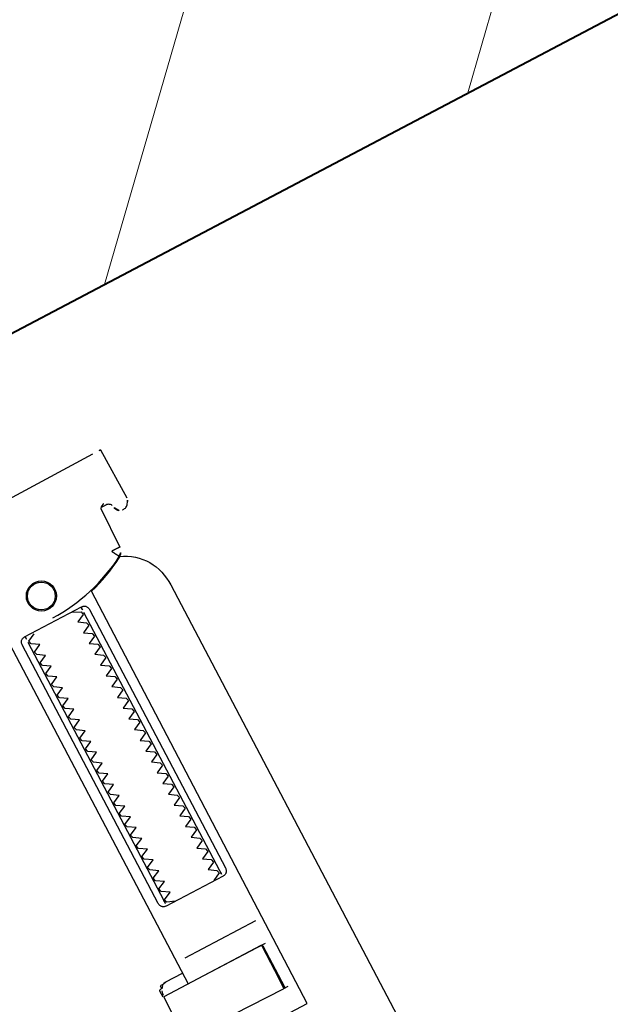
# Model space of a CAD drawing. Header units: metres. Extents: x 7408630 to 7411134, y 5569633 to 5570339.
# Tile 65 of 256: x 7410494.0773 to 7410494.1744, y 5569902.4316 to 5569902.5935. Entities that reach past the tile are written whole.
import ezdxf
from ezdxf.enums import TextEntityAlignment as Align

# ---------------------------------------------------------------- set-up
doc = ezdxf.new("R2010")
doc.units = ezdxf.units.M
doc.header["$MEASUREMENT"] = 0
doc.layers.add('0-wypos-sanitarne', color=1, linetype='Continuous')
for name, color, linetype, lineweight in [('Hatch_zamurowania', 4, 'Continuous', 5), ('OPIS POM NOWE', 140, 'Continuous', 5), ('Opis_pom', 9, 'Continuous', 18), ('Sciany', 2, 'Continuous', 40)]:
    doc.layers.add(name, color=color, linetype=linetype, lineweight=lineweight)
doc.styles.add('ARIAL', font='tahoma.ttf')

# ---------------------------------------------------------------- blocks, each defined once
blk = doc.blocks.new('99400_TOP')
for points in [[(0.1986390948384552, 0.1646989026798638), (0.1117342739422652, 0.1638652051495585)], [(0.2001297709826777, 0.1647002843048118), (0.2002560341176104, 0.1557064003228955)], [(0.1720018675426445, 0.1447827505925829), (0.1720018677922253, 0.08031715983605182)], [(0.1975719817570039, 0.155726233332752), (0.1974890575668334, 0.1558612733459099), (0.1973859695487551, 0.1559816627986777), (0.1972651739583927, 0.1560843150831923), (0.197129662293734, 0.1561666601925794), (0.1969828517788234, 0.1562261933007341), (0.1968283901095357, 0.1562621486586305), (0.1966708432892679, 0.1562732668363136), (0.1957709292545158, 0.1562646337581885)], [(0.1748331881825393, 0.1423173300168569), (0.1748331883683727, 0.0943173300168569)], [(0.185232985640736, 0.09431733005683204), (0.1852329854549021, 0.1423173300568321)], [(0.186616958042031, 0.08431733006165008), (0.1734478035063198, 0.08431733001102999)], [(0.1673222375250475, 0.08028255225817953), (0.1673222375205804, 0.08143641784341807), (0.1673634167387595, 0.08156351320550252), (0.1674606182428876, 0.08164395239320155), (0.1676694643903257, 0.08169224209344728)], [(0.167512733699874, 0.08053294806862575), (0.1675446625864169, 0.080787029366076), (0.1676647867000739, 0.08132288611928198)], [(0.1681095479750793, 0.08202697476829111), (0.1677601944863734, 0.08161945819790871), (0.1677601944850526, 0.08196068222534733), (0.1677884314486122, 0.08206519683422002), (0.1678611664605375, 0.08213901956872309), (0.1679733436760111, 0.08217672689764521), (0.1680993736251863, 0.0821878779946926), (0.16822339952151, 0.08219178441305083), (0.1684153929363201, 0.0822120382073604), (0.1688682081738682, 0.08231715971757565), (0.1720018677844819, 0.08231715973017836)], [(0.1684782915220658, 0.0822367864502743), (0.1685635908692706, 0.08230160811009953), (0.168760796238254, 0.08231716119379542)], [(0.1737090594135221, 0.08031733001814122), (0.1848089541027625, 0.08031733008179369), (0.1863728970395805, 0.08031733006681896)], [(0.1855830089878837, 0.07231733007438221), (0.1863728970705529, 0.07231733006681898)]]:
    blk.add_lwpolyline(points)
for points in [[(0.196474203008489, 0.156581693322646), (0.1962610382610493, 0.1565562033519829), (0.1960458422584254, 0.1564806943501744), (0.1958501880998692, 0.1563513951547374), (0.1956574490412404, 0.1561404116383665, 0.1322312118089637), (0.1955147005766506, 0.1556406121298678), (0.1954635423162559, 0.1490875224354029)], [(0.1988485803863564, 0.1542954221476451), (0.1989777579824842, 0.1542984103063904), (0.1991257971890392, 0.1543104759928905), (0.1992680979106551, 0.1543424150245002), (0.1994052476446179, 0.1543952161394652), (0.1995335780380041, 0.1544676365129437), (0.1996495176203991, 0.1545579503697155), (0.1997513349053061, 0.1546646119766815), (0.2000730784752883, 0.1551156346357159, 0.1584813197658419), (0.2002560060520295, 0.1557062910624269)], [(0.197680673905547, 0.1552832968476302, 0.4153364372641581), (0.1986940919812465, 0.1542930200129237)], [(0.180312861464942, 0.1439259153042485, 0.1257130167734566), (0.1946644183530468, 0.1477392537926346, 0.1214387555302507), (0.1951890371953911, 0.1482294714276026, -0.2621187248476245), (0.2000015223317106, 0.1396802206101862), (0.2000015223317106, 0.05968022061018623, -0.414213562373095), (0.1900015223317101, 0.04968022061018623), (0.187516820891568, 0.04968022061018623, 0.405518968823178), (0.1880019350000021, 0.05017999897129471), (0.1880019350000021, 0.05087999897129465, 0.414213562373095), (0.1875019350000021, 0.05137999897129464), (0.1725019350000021, 0.05137999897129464, 0.414213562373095), (0.1720019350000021, 0.05087999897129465), (0.1720019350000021, 0.05017999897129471, 0.4055189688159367), (0.1724870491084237, 0.04968022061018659, 0.001664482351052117), (0.1599349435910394, 0.04967999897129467)], [(0.1720018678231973, 0.07231715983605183), (0.1720018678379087, 0.06851732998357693, 0.4142135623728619), (0.1722018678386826, 0.06831732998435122), (0.1846190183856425, 0.0683173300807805), (0.1878018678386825, 0.06831733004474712, 0.4142135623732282), (0.1880018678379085, 0.06851733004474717), (0.1880018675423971, 0.1448466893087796), (0.1888489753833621, 0.145098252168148), (0.1896882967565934, 0.145374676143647), (0.1905190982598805, 0.1456757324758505), (0.1913406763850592, 0.146001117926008), (0.1921523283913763, 0.1463505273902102), (0.1929533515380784, 0.1467236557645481), (0.1937430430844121, 0.1471201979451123), (0.1945592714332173, 0.1475620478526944), (0.1946451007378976, 0.1476168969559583), (0.1947280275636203, 0.1476784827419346), (0.1948076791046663, 0.1477465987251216), (0.1948833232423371, 0.1478211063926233), (0.1949541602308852, 0.1479015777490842), (0.1950189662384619, 0.1479867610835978)], [(0.1764747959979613, 0.09331733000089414, 0.1828355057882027), (0.17636514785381, 0.09340682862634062), (0.1751477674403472, 0.09381415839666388, 0.05005514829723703), (0.175001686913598, 0.09407570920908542), (0.1750016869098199, 0.094358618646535, 0.05005512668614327), (0.1751477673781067, 0.09462016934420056), (0.1763651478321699, 0.09502749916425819, 0.7198969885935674), (0.176365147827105, 0.09540682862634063), (0.1751477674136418, 0.09581415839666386, 0.05005514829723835), (0.1750016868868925, 0.09607570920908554), (0.1750016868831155, 0.09635861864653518, 0.05005512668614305), (0.1751477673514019, 0.09662016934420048), (0.1763651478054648, 0.09702749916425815, 0.7198969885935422), (0.1763651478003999, 0.0974068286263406), (0.1751477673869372, 0.09781415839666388, 0.05005514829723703), (0.1750016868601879, 0.09807570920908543), (0.1750016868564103, 0.098358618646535, 0.05005512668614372), (0.1751477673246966, 0.09862016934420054), (0.1763651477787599, 0.09902749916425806, 0.7198969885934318), (0.1763651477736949, 0.09940682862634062), (0.1751477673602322, 0.09981415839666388, 0.05005514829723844), (0.1750016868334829, 0.1000757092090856), (0.1750016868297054, 0.1003586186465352, 0.05005512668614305), (0.1751477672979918, 0.1006201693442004), (0.1763651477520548, 0.1010274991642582, 0.7198969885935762), (0.1763651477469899, 0.1014068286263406), (0.1751477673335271, 0.1018141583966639, 0.05005514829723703), (0.1750016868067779, 0.1020757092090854), (0.1750016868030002, 0.102358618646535, 0.05005512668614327), (0.175147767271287, 0.1026201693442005), (0.1763651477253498, 0.1030274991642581, 0.7198969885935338), (0.1763651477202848, 0.1034068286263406), (0.1751477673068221, 0.1038141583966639, 0.05005514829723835), (0.1750016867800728, 0.1040757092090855), (0.1750016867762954, 0.1043586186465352, 0.05005512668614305), (0.1751477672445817, 0.1046201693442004), (0.1763651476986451, 0.1050274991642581, 0.7198969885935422), (0.1763651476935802, 0.1054068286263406), (0.175147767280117, 0.1058141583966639, 0.05005514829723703), (0.1750016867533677, 0.1060757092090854), (0.1750016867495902, 0.106358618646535, 0.05005512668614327), (0.1751477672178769, 0.1066201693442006), (0.1763651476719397, 0.1070274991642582, 0.7198969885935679), (0.1763651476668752, 0.1074068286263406), (0.175147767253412, 0.1078141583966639, 0.05005514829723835), (0.1750016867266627, 0.1080757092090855), (0.1750016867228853, 0.1083586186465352, 0.05005512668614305), (0.1751477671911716, 0.1086201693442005), (0.1763651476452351, 0.1090274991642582, 0.7198969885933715), (0.1763651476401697, 0.1094068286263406), (0.1751477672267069, 0.1098141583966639, 0.05005514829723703), (0.1750016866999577, 0.1100757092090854), (0.1750016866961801, 0.110358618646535, 0.05005512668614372), (0.1751477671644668, 0.1106201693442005), (0.1763651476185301, 0.1110274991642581, 0.7198969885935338), (0.1763651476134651, 0.1114068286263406), (0.1751477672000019, 0.1118141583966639, 0.05005514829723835), (0.1750016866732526, 0.1120757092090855), (0.1750016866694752, 0.1123586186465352, 0.05005512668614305), (0.175147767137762, 0.1126201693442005), (0.1763651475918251, 0.1130274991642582, 0.7198969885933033), (0.1763651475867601, 0.1134068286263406), (0.1751477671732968, 0.1138141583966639, 0.05005514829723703), (0.1750016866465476, 0.1140757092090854), (0.17500168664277, 0.114358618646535, 0.05005512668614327), (0.1751477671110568, 0.1146201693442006), (0.17636514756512, 0.1150274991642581, 0.7198969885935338), (0.176365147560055, 0.1154068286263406), (0.1751477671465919, 0.1158141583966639, 0.05005514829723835), (0.1750016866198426, 0.1160757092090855), (0.1750016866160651, 0.1163586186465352, 0.05005512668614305), (0.175147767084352, 0.1166201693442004), (0.1763651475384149, 0.1170274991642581, 0.7198969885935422), (0.17636514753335, 0.1174068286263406), (0.1751477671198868, 0.1178141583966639, 0.05005514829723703), (0.1750016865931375, 0.1180757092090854), (0.1750016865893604, 0.118358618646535, 0.05005512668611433), (0.175147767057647, 0.1186201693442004), (0.1763651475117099, 0.1190274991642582, 0.7198969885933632), (0.1763651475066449, 0.1194068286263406), (0.1751477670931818, 0.1198141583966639, 0.05005514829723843), (0.1750016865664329, 0.1200757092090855), (0.175001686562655, 0.1203586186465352, 0.05005512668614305), (0.1751477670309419, 0.1206201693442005), (0.1763651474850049, 0.1210274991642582, 0.7198969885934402), (0.1763651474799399, 0.1214068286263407), (0.1751477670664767, 0.1218141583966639, 0.05005514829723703), (0.1750016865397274, 0.1220757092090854), (0.1750016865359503, 0.122358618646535, 0.05005512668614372), (0.1751477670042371, 0.1226201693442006), (0.1763651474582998, 0.1230274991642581, 0.7198969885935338), (0.1763651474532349, 0.1234068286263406), (0.1751477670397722, 0.1238141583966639, 0.05005514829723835), (0.1750016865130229, 0.1240757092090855), (0.1750016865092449, 0.1243586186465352, 0.05005512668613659), (0.1751477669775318, 0.1246201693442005), (0.1763651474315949, 0.1250274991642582, 0.7198969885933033), (0.1763651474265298, 0.1254068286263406), (0.1751477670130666, 0.125814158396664, 0.05005514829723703), (0.1750016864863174, 0.1260757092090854), (0.1750016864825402, 0.126358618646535, 0.05005512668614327), (0.175147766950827, 0.1266201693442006), (0.1763651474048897, 0.1270274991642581, 0.7198969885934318), (0.1763651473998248, 0.1274068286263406), (0.1751477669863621, 0.127814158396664, 0.05005514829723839), (0.1750016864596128, 0.1280757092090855), (0.1750016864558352, 0.1283586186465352, 0.050055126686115), (0.1751477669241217, 0.1286201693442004), (0.1763651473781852, 0.1290274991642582, 0.719896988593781), (0.1763651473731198, 0.1294068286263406), (0.175147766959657, 0.129814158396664, 0.05005514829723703), (0.1750016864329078, 0.1300757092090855), (0.1750016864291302, 0.130358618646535, 0.05005512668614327), (0.1751477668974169, 0.1306201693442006), (0.1763651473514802, 0.1310274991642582, 0.7198969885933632), (0.1763651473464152, 0.1314068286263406), (0.1751477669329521, 0.131814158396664, 0.05005514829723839), (0.1750016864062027, 0.1320757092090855), (0.1750016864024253, 0.1323586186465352, 0.05005512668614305), (0.1751477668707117, 0.1326201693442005), (0.176365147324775, 0.1330274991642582, 0.7198969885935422), (0.1763651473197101, 0.1334068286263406), (0.1751477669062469, 0.1338141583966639, 0.05005514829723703), (0.1750016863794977, 0.1340757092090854), (0.1750016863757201, 0.134358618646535, 0.05005512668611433), (0.1751477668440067, 0.1346201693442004), (0.1763651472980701, 0.1350274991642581, 0.7198969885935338), (0.1763651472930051, 0.1354068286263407), (0.175147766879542, 0.1358141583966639, 0.05005514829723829), (0.1750016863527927, 0.1360757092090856), (0.1750016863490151, 0.1363586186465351, 0.05005512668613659), (0.1751477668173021, 0.1366201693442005), (0.176365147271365, 0.1370274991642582, 0.7198969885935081), (0.1763651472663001, 0.1374068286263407), (0.1751477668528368, 0.1378141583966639, 0.05005514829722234), (0.1750016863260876, 0.1380757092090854), (0.17500168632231, 0.138358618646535, 0.05005512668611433), (0.1751477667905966, 0.1386201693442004), (0.17636514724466, 0.1390274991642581, 0.7198969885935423), (0.1763651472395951, 0.1394068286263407), (0.1751477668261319, 0.1398141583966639, 0.05005514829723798), (0.1750016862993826, 0.1400757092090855), (0.1750016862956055, 0.1403586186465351, 0.05005512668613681), (0.175147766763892, 0.1406201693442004), (0.1763651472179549, 0.1410274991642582, 0.7198969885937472), (0.17636514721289, 0.1414068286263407), (0.1751477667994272, 0.1418141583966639, 0.05005514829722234), (0.1750016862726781, 0.1420757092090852), (0.1750016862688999, 0.1423586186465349, 0.05005512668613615), (0.1751477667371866, 0.1426201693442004), (0.1763651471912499, 0.1430274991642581, 0.4745941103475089), (0.1764747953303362, 0.1433173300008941)], [(0.1835285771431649, 0.143317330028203, 0.4745939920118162), (0.1836382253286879, 0.1430274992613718), (0.1848556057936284, 0.1426201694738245, 0.0500551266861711), (0.1850016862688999, 0.1423586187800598), (0.1850016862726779, 0.1420757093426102, 0.05005514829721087), (0.1848556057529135, 0.1418141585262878), (0.183638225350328, 0.1414068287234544, 0.7198969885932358), (0.183638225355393, 0.1410274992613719), (0.1848556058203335, 0.1406201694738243, 0.05005512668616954), (0.1850016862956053, 0.14035861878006), (0.1850016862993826, 0.1400757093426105, 0.05005514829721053), (0.1848556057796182, 0.1398141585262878), (0.1836382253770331, 0.1394068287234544, 0.7198969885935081), (0.183638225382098, 0.1390274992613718), (0.1848556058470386, 0.1386201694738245, 0.05005512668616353), (0.18500168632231, 0.1383586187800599), (0.1850016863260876, 0.1380757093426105, 0.05005514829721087), (0.1848556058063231, 0.1378141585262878), (0.1836382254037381, 0.1374068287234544, 0.7198969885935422), (0.1836382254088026, 0.1370274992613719), (0.1848556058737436, 0.1366201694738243, 0.05005512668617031), (0.1850016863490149, 0.1363586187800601), (0.1850016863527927, 0.1360757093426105, 0.05005514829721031), (0.1848556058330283, 0.1358141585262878), (0.1836382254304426, 0.1354068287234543, 0.7198969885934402), (0.1836382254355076, 0.1350274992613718), (0.1848556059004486, 0.1346201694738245, 0.05005512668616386), (0.1850016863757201, 0.1343586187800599), (0.1850016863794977, 0.1340757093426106, 0.05005514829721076), (0.1848556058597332, 0.1338141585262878), (0.1836382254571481, 0.1334068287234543, 0.7198969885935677), (0.1836382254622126, 0.1330274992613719), (0.1848556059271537, 0.1326201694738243, 0.05005512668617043), (0.185001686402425, 0.1323586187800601), (0.1850016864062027, 0.1320757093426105, 0.05005514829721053), (0.1848556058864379, 0.1318141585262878), (0.1836382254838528, 0.1314068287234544, 0.7198969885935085), (0.1836382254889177, 0.1310274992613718), (0.1848556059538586, 0.1306201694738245, 0.05005512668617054), (0.1850016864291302, 0.13035861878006), (0.1850016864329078, 0.1300757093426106, 0.05005514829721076), (0.1848556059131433, 0.1298141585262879), (0.1836382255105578, 0.1294068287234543, 0.7198969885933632), (0.1836382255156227, 0.1290274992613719), (0.1848556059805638, 0.1286201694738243, 0.05005512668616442), (0.1850016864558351, 0.1283586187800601), (0.1850016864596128, 0.1280757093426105, 0.05005514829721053), (0.184855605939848, 0.1278141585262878), (0.1836382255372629, 0.1274068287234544, 0.7198969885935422), (0.1836382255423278, 0.1270274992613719), (0.1848556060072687, 0.1266201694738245, 0.05005512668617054), (0.1850016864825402, 0.12635861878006), (0.1850016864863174, 0.1260757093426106, 0.05005514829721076), (0.1848556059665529, 0.125814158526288), (0.1836382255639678, 0.1254068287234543, 0.7198969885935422), (0.1836382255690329, 0.1250274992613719), (0.1848556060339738, 0.1246201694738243, 0.05005512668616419), (0.1850016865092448, 0.1243586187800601), (0.1850016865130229, 0.1240757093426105, 0.05005514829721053), (0.184855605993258, 0.1238141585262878), (0.183638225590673, 0.1234068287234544, 0.7198969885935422), (0.1836382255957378, 0.1230274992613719), (0.1848556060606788, 0.1226201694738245, 0.05005512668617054), (0.1850016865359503, 0.12235861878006), (0.1850016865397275, 0.1220757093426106, 0.05005514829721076), (0.184855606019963, 0.1218141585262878), (0.1836382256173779, 0.1214068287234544, 0.7198969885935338), (0.1836382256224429, 0.1210274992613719), (0.1848556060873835, 0.1206201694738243, 0.05005512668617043), (0.1850016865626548, 0.12035861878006), (0.185001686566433, 0.1200757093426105, 0.05005514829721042), (0.1848556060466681, 0.1198141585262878), (0.1836382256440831, 0.1194068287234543, 0.7198969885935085), (0.1836382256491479, 0.1190274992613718), (0.1848556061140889, 0.1186201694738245, 0.05005512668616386), (0.1850016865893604, 0.11835861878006), (0.1850016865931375, 0.1180757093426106, 0.05005514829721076), (0.184855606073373, 0.1178141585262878), (0.183638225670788, 0.1174068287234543, 0.7198969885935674), (0.183638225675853, 0.1170274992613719), (0.1848556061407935, 0.1166201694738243, 0.05005512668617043), (0.1850016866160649, 0.11635861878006), (0.1850016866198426, 0.1160757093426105, 0.05005514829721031), (0.1848556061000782, 0.1158141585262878), (0.1836382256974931, 0.1154068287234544, 0.7198969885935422), (0.183638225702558, 0.1150274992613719), (0.1848556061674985, 0.1146201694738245, 0.05005512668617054), (0.18500168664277, 0.11435861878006), (0.1850016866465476, 0.1140757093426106, 0.05005514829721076), (0.1848556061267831, 0.1138141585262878), (0.1836382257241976, 0.1134068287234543, 0.7198969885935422), (0.1836382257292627, 0.1130274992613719), (0.1848556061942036, 0.1126201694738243, 0.05005512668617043), (0.1850016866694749, 0.1123586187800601), (0.1850016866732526, 0.1120757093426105, 0.05005514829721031), (0.1848556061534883, 0.1118141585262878), (0.1836382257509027, 0.1114068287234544, 0.7198969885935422), (0.1836382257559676, 0.1110274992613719), (0.1848556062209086, 0.1106201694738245, 0.05005512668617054), (0.1850016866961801, 0.11035861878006), (0.1850016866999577, 0.1100757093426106, 0.05005514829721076), (0.1848556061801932, 0.1098141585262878), (0.1836382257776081, 0.1094068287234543, 0.7198969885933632), (0.1836382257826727, 0.1090274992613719), (0.1848556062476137, 0.1086201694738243, 0.05005512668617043), (0.185001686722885, 0.1083586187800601), (0.1850016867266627, 0.1080757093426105, 0.05005514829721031), (0.1848556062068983, 0.1078141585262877), (0.1836382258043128, 0.1074068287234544, 0.7198969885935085), (0.1836382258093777, 0.1070274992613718), (0.1848556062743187, 0.1066201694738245, 0.05005512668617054), (0.1850016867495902, 0.10635861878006), (0.1850016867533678, 0.1060757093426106, 0.05005514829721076), (0.1848556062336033, 0.1058141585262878), (0.1836382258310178, 0.1054068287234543, 0.7198969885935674), (0.1836382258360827, 0.1050274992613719), (0.1848556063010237, 0.1046201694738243, 0.05005512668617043), (0.1850016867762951, 0.1043586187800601), (0.1850016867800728, 0.1040757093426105, 0.05005514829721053), (0.1848556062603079, 0.1038141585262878), (0.1836382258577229, 0.1034068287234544, 0.7198969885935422), (0.1836382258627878, 0.1030274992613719), (0.1848556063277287, 0.1026201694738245, 0.05005512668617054), (0.1850016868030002, 0.10235861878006), (0.1850016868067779, 0.1020757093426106, 0.05005514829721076), (0.1848556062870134, 0.1018141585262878), (0.1836382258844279, 0.1014068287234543, 0.7198969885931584), (0.1836382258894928, 0.1010274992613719), (0.1848556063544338, 0.1006201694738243, 0.05005512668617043), (0.1850016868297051, 0.1003586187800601), (0.1850016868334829, 0.1000757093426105, 0.05005514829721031), (0.184855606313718, 0.09981415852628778), (0.1836382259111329, 0.09940682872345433, 0.7198969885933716), (0.1836382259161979, 0.09902749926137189), (0.1848556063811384, 0.0986201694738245, 0.05005512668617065), (0.1850016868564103, 0.09835861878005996), (0.1850016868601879, 0.09807570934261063, 0.05005514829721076), (0.1848556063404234, 0.09781415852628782), (0.183638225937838, 0.0974068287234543, 0.7198969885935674), (0.1836382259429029, 0.0970274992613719), (0.1848556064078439, 0.09662016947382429, 0.05005512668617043), (0.1850016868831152, 0.09635861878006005), (0.1850016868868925, 0.0960757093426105, 0.05005514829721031), (0.1848556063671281, 0.09581415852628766), (0.183638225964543, 0.09540682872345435, 0.7198969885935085), (0.1836382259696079, 0.09502749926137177), (0.1848556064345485, 0.09462016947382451, 0.05005512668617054), (0.1850016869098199, 0.09435861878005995), (0.185001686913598, 0.09407570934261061, 0.05005514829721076), (0.1848556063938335, 0.09381415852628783), (0.183638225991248, 0.0934068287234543, 0.1828356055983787), (0.18352857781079, 0.0933173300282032)], [(0.1857550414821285, 0.0725171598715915), (0.1857550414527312, 0.08011038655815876), (0.185724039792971, 0.08022057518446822), (0.1856447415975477, 0.08029405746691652), (0.1855466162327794, 0.08031715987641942), (0.1856480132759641, 0.08030283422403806), (0.1857318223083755, 0.08023957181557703), (0.1857728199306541, 0.08013561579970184), (0.1857737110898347, 0.07251715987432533), (0.1857432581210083, 0.07241129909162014), (0.1856668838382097, 0.07234017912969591), (0.1854735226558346, 0.07231715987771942), (0.1855798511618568, 0.07237247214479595), (0.1856353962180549, 0.07251663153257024), (0.1856353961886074, 0.08011767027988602), (0.1855669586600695, 0.08027475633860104), (0.1854735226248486, 0.08031715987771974), (0.1674346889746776, 0.08031715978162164, 0.4142135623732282), (0.1672346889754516, 0.08011715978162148), (0.1672346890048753, 0.07251715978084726, 0.4142135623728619), (0.1674346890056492, 0.07231715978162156), (0.185473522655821, 0.07231715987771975)], [(0.1855554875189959, 0.07231715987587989, 0.4142134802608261), (0.1857553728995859, 0.07251715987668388), (0.1857531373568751, 0.08011488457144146), (0.1857531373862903, 0.07251716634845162), (0.1857243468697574, 0.07241421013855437), (0.1856451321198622, 0.07234043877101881), (0.1855466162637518, 0.0723171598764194)]]:
    blk.add_lwpolyline(points, format="xyb")
blk.add_lwpolyline([(0.1954634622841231, 0.1490808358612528), (0.1954634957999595, 0.1490833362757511), (0.1954635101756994, 0.1490844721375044), (0.1954635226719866, 0.1490855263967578), (0.1954635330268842, 0.1490864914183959), (0.1954635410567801, 0.1490873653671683), (0.1954635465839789, 0.1490881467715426), (0.195463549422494, 0.1490888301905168), (0.1954635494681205, 0.1490894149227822), (0.1954635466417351, 0.1490899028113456), (0.1954635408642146, 0.1490902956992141), (0.1954635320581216, 0.1490905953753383), (0.1954635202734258, 0.1490908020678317), (0.1954634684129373, 0.1490909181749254), (0.1954634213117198, 0.1490906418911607), (0.1954633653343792, 0.1490901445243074), (0.1954633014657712, 0.1490894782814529), (0.1954632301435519, 0.1490886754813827), (0.1954631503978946, 0.149087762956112), (0.1954630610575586, 0.1490867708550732), (0.1954628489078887, 0.1490846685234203), (0.1954625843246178, 0.1490826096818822), (0.1954624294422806, 0.1490816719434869), (0.1954622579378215, 0.1490808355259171), (0.1954620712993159, 0.1490801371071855), (0.1954618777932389, 0.1490796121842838), (0.1954616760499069, 0.1490792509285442), (0.1954614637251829, 0.1490790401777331), (0.1954612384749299, 0.1490789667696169), (0.1954609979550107, 0.1490790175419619), (0.1954607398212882, 0.1490791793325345), (0.1954604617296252, 0.1490794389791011), (0.1954598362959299, 0.1490801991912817), (0.1954591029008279, 0.1490811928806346), (0.1954582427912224, 0.1490823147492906), (0.1954572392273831, 0.1490834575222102), (0.1954561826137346, 0.1490844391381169), (0.1954551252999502, 0.1490852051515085), (0.1954540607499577, 0.149085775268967), (0.1954529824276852, 0.1490861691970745), (0.1954518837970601, 0.1490864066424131), (0.1954507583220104, 0.1490865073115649), (0.195449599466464, 0.149086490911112), (0.1954484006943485, 0.1490863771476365), (0.195447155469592, 0.1490861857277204), (0.1954458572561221, 0.149085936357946), (0.1954430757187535, 0.1490853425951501), (0.1954415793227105, 0.1490850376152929), (0.1954400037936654, 0.1490847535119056), (0.1954383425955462, 0.1490845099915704), (0.1954365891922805, 0.1490843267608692), (0.1954346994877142, 0.1490842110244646), (0.1954325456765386, 0.1490841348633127), (0.1954313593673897, 0.1490841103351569), (0.1954300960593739, 0.1490840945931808), (0.1954287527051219, 0.1490840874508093), (0.195427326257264, 0.1490840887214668), (0.1954258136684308, 0.1490840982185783), (0.1954242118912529, 0.1490841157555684), (0.1954225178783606, 0.1490841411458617), (0.1954207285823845, 0.1490841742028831), (0.1954188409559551, 0.1490842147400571), (0.1954168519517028, 0.1490842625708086), (0.1954147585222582, 0.1490843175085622), (0.1954125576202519, 0.1490843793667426), (0.1954102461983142, 0.1490844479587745), (0.1954078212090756, 0.1490845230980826), (0.1954052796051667, 0.1490846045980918), (0.195402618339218, 0.1490846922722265), (0.1953998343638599, 0.1490847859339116), (0.195396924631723, 0.1490848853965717), (0.1953938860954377, 0.1490849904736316), (0.1953907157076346, 0.149085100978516), (0.1953766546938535, 0.1490855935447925), (0.1953727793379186, 0.1490857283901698), (0.1953687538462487, 0.1490858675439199), (0.1953645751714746, 0.1490860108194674), (0.1953602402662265, 0.149086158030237), (0.195355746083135, 0.1490863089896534), (0.1953510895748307, 0.1490864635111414), (0.1953462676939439, 0.1490866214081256), (0.1953412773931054, 0.1490867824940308), (0.1953361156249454, 0.1490869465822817), (0.1953307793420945, 0.1490871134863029), (0.1953252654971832, 0.1490872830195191), (0.195319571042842, 0.1490874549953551), (0.1953136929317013, 0.1490876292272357), (0.1953076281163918, 0.1490878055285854), (0.1953013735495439, 0.149087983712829), (0.1952949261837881, 0.1490881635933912), (0.1952882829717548, 0.1490883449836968), (0.1952814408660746, 0.1490885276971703), (0.195274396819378, 0.1490887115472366), (0.1952671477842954, 0.1490888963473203), (0.1952596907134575, 0.1490890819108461), (0.1952520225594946, 0.1490892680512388), (0.1952441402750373, 0.149089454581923), (0.195236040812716, 0.1490896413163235), (0.1952277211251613, 0.1490898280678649), (0.1952191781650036, 0.149090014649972), (0.1952104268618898, 0.1490902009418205), (0.1952015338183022, 0.1490903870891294), (0.1951925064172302, 0.1490905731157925), (0.1951833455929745, 0.1490907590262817), (0.1951740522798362, 0.1490909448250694), (0.1951646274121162, 0.1490911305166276), (0.1951550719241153, 0.1490913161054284), (0.1951453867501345, 0.149091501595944), (0.1951355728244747, 0.1490916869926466), (0.1951256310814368, 0.1490918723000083), (0.1951155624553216, 0.1490920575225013), (0.1951053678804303, 0.1490922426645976), (0.1950950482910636, 0.1490924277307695), (0.1950846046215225, 0.1490926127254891), (0.1950740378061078, 0.1490927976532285), (0.1950633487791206, 0.1490929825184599), (0.1950525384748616, 0.1490931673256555), (0.1950416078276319, 0.1490933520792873), (0.1950305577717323, 0.1490935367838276), (0.1950193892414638, 0.1490937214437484), (0.1950081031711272, 0.1490939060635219), (0.1949967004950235, 0.1490940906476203), (0.1949851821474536, 0.1490942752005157), (0.1949735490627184, 0.1490944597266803), (0.1949618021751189, 0.1490946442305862), (0.1949499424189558, 0.1490948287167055), (0.1949379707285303, 0.1490950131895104), (0.194925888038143, 0.1490951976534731), (0.1949136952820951, 0.1490953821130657), (0.1949013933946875, 0.1490955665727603), (0.1948889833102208, 0.1490957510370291), (0.1948764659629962, 0.1490959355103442), (0.1948638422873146, 0.1490961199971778), (0.1948511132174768, 0.149096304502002), (0.1948382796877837, 0.149096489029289), (0.1948253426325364, 0.1490966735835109), (0.1948123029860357, 0.1490968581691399), (0.1946931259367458, 0.1490985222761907), (0.1946400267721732, 0.1490992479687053), (0.1945870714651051, 0.1490999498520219), (0.1945606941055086, 0.1491002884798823), (0.1945344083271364, 0.1491006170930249), (0.1945082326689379, 0.1491009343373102), (0.1944821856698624, 0.1491012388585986), (0.1944562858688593, 0.1491015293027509), (0.194430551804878, 0.1491018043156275), (0.1944050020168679, 0.149102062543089), (0.1943796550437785, 0.1491023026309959), (0.194354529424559, 0.1491025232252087), (0.1943296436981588, 0.1491027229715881), (0.1943050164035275, 0.1491029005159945), (0.1942806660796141, 0.1491030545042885), (0.1942686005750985, 0.1491031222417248), (0.1942566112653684, 0.1491031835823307), (0.1942327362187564, 0.1491032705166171), (0.194220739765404, 0.1491033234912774), (0.1942086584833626, 0.1491034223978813), (0.1941964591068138, 0.1491035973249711), (0.1941841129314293, 0.1491038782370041), (0.1941780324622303, 0.1491040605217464), (0.1941721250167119, 0.1491042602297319), (0.1941663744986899, 0.1491044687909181), (0.19416076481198, 0.1491046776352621), (0.1941552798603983, 0.1491048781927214), (0.1941499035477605, 0.1491050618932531), (0.1941446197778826, 0.1491052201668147), (0.1941394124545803, 0.1491053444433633), (0.1941342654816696, 0.1491054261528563), (0.1941292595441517, 0.1491054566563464), (0.1941245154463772, 0.1491054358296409), (0.1941200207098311, 0.1491053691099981), (0.1941157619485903, 0.1491052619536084), (0.194111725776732, 0.1491051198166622), (0.1941078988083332, 0.14910494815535), (0.1941042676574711, 0.1491047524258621), (0.1941008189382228, 0.149104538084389), (0.1940975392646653, 0.1491043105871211), (0.1940944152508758, 0.1491040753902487), (0.1940914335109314, 0.1491038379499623), (0.1940885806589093, 0.1491036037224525), (0.1940858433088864, 0.1491033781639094), (0.19408320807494, 0.1491031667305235), (0.194080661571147, 0.1491029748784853), (0.1940757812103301, 0.1491026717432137), (0.1940710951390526, 0.1491025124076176), (0.1940664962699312, 0.1491025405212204), (0.1940618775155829, 0.1491027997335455), (0.1940595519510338, 0.1491030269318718), (0.1940573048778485, 0.1491033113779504), (0.1940551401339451, 0.1491036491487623), (0.1940530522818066, 0.1491040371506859), (0.1940510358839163, 0.1491044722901), (0.1940490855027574, 0.1491049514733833), (0.194045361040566, 0.149106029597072), (0.1940418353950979, 0.1491072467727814), (0.1940384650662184, 0.1491085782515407), (0.1940352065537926, 0.1491099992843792), (0.1940320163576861, 0.1491114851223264), (0.1940256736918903, 0.1491145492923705), (0.1940224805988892, 0.1491160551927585), (0.1940192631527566, 0.1491174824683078), (0.1940160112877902, 0.1491187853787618), (0.1940127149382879, 0.1491199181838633), (0.1940093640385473, 0.1491208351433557), (0.1940059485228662, 0.1491214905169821), (0.1940042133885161, 0.1491217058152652), (0.1940024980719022, 0.1491218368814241), (0.1940008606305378, 0.1491218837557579), (0.1939993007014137, 0.149121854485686), (0.1939978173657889, 0.1491217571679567), (0.1939964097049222, 0.1491215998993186), (0.1939950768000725, 0.1491213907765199), (0.1939938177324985, 0.1491211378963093), (0.1939926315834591, 0.149120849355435), (0.1939915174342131, 0.1491205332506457), (0.1939894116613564, 0.1491198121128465), (0.1939873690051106, 0.1491189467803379), (0.1939853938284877, 0.1491179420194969), (0.1939834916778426, 0.1491168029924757), (0.1939816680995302, 0.149115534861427), (0.1939799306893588, 0.1491141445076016), (0.1939782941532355, 0.1491126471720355), (0.1939767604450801, 0.1491110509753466), (0.1939753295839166, 0.1491093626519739), (0.1939740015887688, 0.149107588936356), (0.1939727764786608, 0.1491057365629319), (0.1939716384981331, 0.1491037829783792), (0.1939706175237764, 0.1491017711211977), (0.1939697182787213, 0.1490997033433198), (0.1939689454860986, 0.1490975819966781), (0.1939683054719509, 0.1490954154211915), (0.1939678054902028, 0.1490932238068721), (0.1939674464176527, 0.1490910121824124), (0.1939672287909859, 0.1490887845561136), (0.1939671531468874, 0.1490865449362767), (0.1939672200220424, 0.1490842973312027), (0.19396742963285, 0.1490820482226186), (0.193967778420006, 0.1490798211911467), (0.193968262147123, 0.1490776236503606), (0.1939688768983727, 0.1490754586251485), (0.1939696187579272, 0.1490733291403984), (0.1939704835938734, 0.1490712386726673), (0.1939714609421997, 0.1490692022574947), (0.1939725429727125, 0.1490672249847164), (0.1939737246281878, 0.1490653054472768), (0.1939750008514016, 0.1490634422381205), (0.1939763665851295, 0.1490616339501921), (0.1939778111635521, 0.1490598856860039), (0.1939793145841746, 0.1490582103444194), (0.1939808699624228, 0.1490566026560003), (0.1939841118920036, 0.1490535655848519), (0.1939874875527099, 0.1490507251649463), (0.1939909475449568, 0.1490480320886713), (0.1939944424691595, 0.1490454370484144), (0.1940013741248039, 0.1490403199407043), (0.1940047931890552, 0.1490376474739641), (0.1940081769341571, 0.1490347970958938), (0.194011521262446, 0.149031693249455), (0.1940147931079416, 0.1490282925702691), (0.1940178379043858, 0.1490247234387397), (0.1940206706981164, 0.149020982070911), (0.1940233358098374, 0.1490170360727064), (0.1940258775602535, 0.149012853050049), (0.1940283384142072, 0.1490084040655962), (0.1940295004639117, 0.1490061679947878), (0.1940305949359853, 0.1490039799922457), (0.1940326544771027, 0.148999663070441), (0.1940346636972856, 0.1489952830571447), (0.194035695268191, 0.148993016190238), (0.19403676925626, 0.1489906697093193), (0.1940379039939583, 0.148988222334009), (0.1940391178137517, 0.1489856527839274), (0.194040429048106, 0.1489829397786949), (0.194041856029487, 0.1489800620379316), (0.1940434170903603, 0.148976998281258), (0.1940451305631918, 0.1489737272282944), (0.1940470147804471, 0.148970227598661), (0.1940490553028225, 0.1489665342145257), (0.1940512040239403, 0.1489627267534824), (0.1940534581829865, 0.1489587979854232), (0.1940558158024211, 0.1489547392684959), (0.1940582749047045, 0.1489505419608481), (0.1940608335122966, 0.1489461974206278), (0.1940634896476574, 0.1489416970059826), (0.1940662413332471, 0.1489370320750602), (0.1940690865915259, 0.1489321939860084), (0.1940720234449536, 0.1489271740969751), (0.194075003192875, 0.1489220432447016), (0.194080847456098, 0.1489118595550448), (0.1940865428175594, 0.1489017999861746), (0.194092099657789, 0.1488918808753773), (0.1940975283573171, 0.1488821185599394), (0.194102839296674, 0.1488725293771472), (0.1941080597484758, 0.1488630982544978), (0.1941184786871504, 0.1488443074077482), (0.1941392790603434, 0.1488068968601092), (0.1941599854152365, 0.1487697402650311), (0.1941805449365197, 0.148732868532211), (0.1941907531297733, 0.148714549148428), (0.1942009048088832, 0.1486963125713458), (0.1942109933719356, 0.1486781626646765), (0.1942210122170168, 0.1486601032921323), (0.1942309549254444, 0.1486421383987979), (0.1943359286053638, 0.148452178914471), (0.1943450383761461, 0.1484356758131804), (0.1943540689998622, 0.1484193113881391), (0.1943630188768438, 0.1484030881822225), (0.1943718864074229, 0.148387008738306), (0.1943806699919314, 0.1483710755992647), (0.1943893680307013, 0.1483552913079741), (0.1943979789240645, 0.1483396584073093), (0.1944065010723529, 0.1483241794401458), (0.1944149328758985, 0.1483088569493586), (0.1944232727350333, 0.1482936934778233), (0.194431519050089, 0.148278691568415), (0.1944396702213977, 0.1482638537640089), (0.1944477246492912, 0.1482491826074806), (0.1944556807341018, 0.1482346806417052), (0.1944635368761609, 0.148220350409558), (0.1944712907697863, 0.1482061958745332), (0.194478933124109, 0.148192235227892), (0.1944864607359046, 0.1481784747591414), (0.194493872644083, 0.1481649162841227), (0.1945011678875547, 0.1481515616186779), (0.1945083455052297, 0.1481384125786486), (0.1945154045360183, 0.1481254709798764), (0.1945223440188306, 0.1481127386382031), (0.1945291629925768, 0.1481002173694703), (0.1945358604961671, 0.1480879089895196), (0.1945424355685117, 0.1480758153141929), (0.1945488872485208, 0.1480639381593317), (0.1945552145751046, 0.1480522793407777), (0.1945614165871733, 0.1480408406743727), (0.194567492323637, 0.1480296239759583), (0.194573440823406, 0.1480186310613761), (0.1945792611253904, 0.148007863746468), (0.1945849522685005, 0.1479973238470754), (0.1945905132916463, 0.1479870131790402), (0.1945959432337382, 0.147976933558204), (0.1946012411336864, 0.1479670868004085), (0.1946064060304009, 0.1479574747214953), (0.194611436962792, 0.1479480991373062), (0.1946163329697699, 0.1479389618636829), (0.1946210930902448, 0.1479300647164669), (0.1946257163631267, 0.1479214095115), (0.194630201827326, 0.1479129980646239), (0.1946345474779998, 0.1479048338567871), (0.1946387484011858, 0.1478969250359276), (0.1946428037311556, 0.1478892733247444), (0.1946467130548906, 0.1478818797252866), (0.194650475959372, 0.1478747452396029), (0.1946540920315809, 0.1478678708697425), (0.1946575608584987, 0.1478612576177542), (0.1946608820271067, 0.1478549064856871), (0.1946640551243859, 0.1478488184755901), (0.1946670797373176, 0.1478429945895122), (0.1946699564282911, 0.147837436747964), (0.1946726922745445, 0.1478321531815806), (0.1946752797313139, 0.1478271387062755), (0.1946777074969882, 0.147822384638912), (0.1946799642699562, 0.1478178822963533), (0.1946810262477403, 0.1478157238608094), (0.1946820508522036, 0.1478136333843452), (0.194683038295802, 0.1478116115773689), (0.1946839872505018, 0.1478096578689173), (0.1946848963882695, 0.147807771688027), (0.1946857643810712, 0.1478059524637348), (0.1946865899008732, 0.1478041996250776), (0.1946873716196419, 0.147802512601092), (0.1946881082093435, 0.1478008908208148), (0.1946887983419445, 0.1477993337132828), (0.194689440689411, 0.1477978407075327), (0.1946900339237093, 0.1477964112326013), (0.1946905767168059, 0.1477950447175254), (0.1946910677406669, 0.1477937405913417), (0.1946915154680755, 0.1477925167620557), (0.1946919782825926, 0.1477914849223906), (0.1946924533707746, 0.1477906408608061), (0.1946929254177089, 0.1477899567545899), (0.1946933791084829, 0.1477894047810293), (0.1946937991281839, 0.1477889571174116), (0.1946941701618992, 0.1477885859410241), (0.1946944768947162, 0.1477882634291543), (0.1946947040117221, 0.1477879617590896), (0.1946948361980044, 0.1477876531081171), (0.1946948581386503, 0.1477873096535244), (0.1946947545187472, 0.1477869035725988), (0.1946945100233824, 0.1477864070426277), (0.1946941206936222, 0.1477858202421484), (0.1946936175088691, 0.1477852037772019), (0.1946930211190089, 0.1477845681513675), (0.1946916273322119, 0.1477832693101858), (0.1946900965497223, 0.1477819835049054), (0.1946885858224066, 0.1477807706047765), (0.1946878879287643, 0.147780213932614), (0.1946872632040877, 0.1477797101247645), (0.1946867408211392, 0.147779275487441), (0.1946863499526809, 0.1477789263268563), (0.1946861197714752, 0.1477786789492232), (0.1946860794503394, 0.1477785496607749), (0.1946862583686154, 0.1477785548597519), (0.1946864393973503, 0.147778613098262), (0.1946866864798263, 0.1477787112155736), (0.1946870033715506, 0.1477788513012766), (0.1946873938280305, 0.1477790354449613), (0.1946878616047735, 0.1477792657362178), (0.1946884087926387, 0.1477795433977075), (0.1946890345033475, 0.1477798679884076), (0.1946897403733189, 0.1477802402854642), (0.1946905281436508, 0.1477806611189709), (0.1946913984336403, 0.1477811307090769), (0.1946923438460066, 0.1477816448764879), (0.1946933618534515, 0.1477822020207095), (0.1946944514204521, 0.1477828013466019), (0.1946956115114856, 0.1477834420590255, 0.2695572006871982)], format="xyb", close=True)
blk.add_lwpolyline([(0.1853307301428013, 0.1433173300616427), (0.185416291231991, 0.1433142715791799), (0.1855026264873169, 0.1433047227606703), (0.1855886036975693, 0.1432881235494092), (0.1856730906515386, 0.143263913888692), (0.1857549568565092, 0.143231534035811), (0.1858332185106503, 0.1431906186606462), (0.1859071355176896, 0.1431412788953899), (0.1859759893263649, 0.1430836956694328), (0.1860390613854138, 0.1430180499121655), (0.1860959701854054, 0.1429439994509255), (0.1861478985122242, 0.1428585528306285), (0.1861932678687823, 0.1427626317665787), (0.1862299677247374, 0.1426579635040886), (0.1862565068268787, 0.1425467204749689), (0.186272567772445, 0.1424320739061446), (0.1862779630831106, 0.1423173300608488), (0.1862779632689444, 0.09431733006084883), (0.1862725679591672, 0.09420258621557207), (0.1862565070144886, 0.09408793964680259), (0.1862299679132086, 0.0939766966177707), (0.186193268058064, 0.09387202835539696), (0.1861478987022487, 0.09377610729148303), (0.1860959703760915, 0.09369066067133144), (0.1860390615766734, 0.09361661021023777), (0.1859759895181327, 0.0935509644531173), (0.1859071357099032, 0.09349338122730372), (0.1858332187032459, 0.09344404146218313), (0.1857549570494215, 0.09340312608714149), (0.1856730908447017, 0.09337074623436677), (0.1855886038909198, 0.0933465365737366), (0.1855026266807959, 0.09332993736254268), (0.185416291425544, 0.09332038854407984), (0.1853307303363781, 0.09331733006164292), (0.1747479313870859, 0.09331733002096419), (0.1746614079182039, 0.09332038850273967), (0.1745740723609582, 0.09332993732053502), (0.1744870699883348, 0.093346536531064), (0.17440154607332, 0.09337074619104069), (0.174318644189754, 0.09340312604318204), (0.1742393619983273, 0.09344404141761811), (0.1741644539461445, 0.09349338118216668), (0.1740946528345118, 0.09355096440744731), (0.1740306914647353, 0.09361661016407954), (0.1739729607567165, 0.09369066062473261), (0.1739202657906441, 0.09377610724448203), (0.1738742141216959, 0.09387202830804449), (0.1738369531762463, 0.09397669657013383), (0.1738100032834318, 0.09408793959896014), (0.1737936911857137, 0.09420258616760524), (0.1737882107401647, 0.09431733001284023), (0.1737882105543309, 0.1423173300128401), (0.1737936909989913, 0.1424320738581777), (0.1738100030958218, 0.1425467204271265), (0.1738369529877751, 0.1426579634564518), (0.1738742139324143, 0.1427626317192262), (0.1739202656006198, 0.1428585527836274), (0.1739729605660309, 0.1429439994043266), (0.1740306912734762, 0.1430180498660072), (0.1740946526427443, 0.1430836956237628), (0.1741644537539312, 0.1431412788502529), (0.1742393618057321, 0.1431906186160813), (0.1743186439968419, 0.1432315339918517), (0.1744015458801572, 0.143263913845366), (0.1744870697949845, 0.1432881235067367), (0.1745740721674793, 0.1433047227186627), (0.1746614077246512, 0.14331427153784), (0.1747479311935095, 0.1433173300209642)], close=True)
for centre, radius in [((0.1803149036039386, 0.1479830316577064), 0.002474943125), ((0.1803136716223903, 0.1479812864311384), 0.002274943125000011)]:
    blk.add_circle(centre, radius)
for centre, major_axis, ratio, start_param, end_param in [((0.1986298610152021, 0.1646858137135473), (0.001499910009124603, 1.447014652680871e-05), 0.008666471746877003, 3.425345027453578e-05, 1.564556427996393), ((0.1984635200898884, 0.156179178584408), (-0.0008915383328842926, -0.0004529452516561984), 0.001080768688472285, 6.273740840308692, 6.283185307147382), ((0.198756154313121, 0.1556875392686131), (0.001499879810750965, 1.886076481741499e-05), 0.01155690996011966, 6.276920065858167, 6.283201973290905), ((0.1986806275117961, 0.1552929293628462), (-0.000999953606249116, -9.632515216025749e-06), 0.002359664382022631, 6.276941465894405, 6.283185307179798), ((0.1984880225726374, 0.1542950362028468), (0.0005011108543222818, 4.834388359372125e-06), 0.008666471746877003, 5.127760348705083, 5.491123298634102), ((0.1986806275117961, 0.1552929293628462), (1.346446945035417e-05, -0.0009999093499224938), 0.4031306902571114, 6.273715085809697, 6.283185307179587), ((0.1988303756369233, 0.1552952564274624), (1.820474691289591e-05, -0.0009998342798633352), 0.7026515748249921, 6.271005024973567, 6.283185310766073), ((0.1748394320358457, 0.142317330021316), (-3.843840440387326e-12, 0.001), 0.006243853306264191, 4.428536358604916e-09, 1.570796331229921), ((0.1803080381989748, 0.1444258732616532), (4.796391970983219e-06, -0.0004999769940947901), 0.006243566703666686, 9.369379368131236e-12, 0.008666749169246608), ((0.1852392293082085, 0.1423173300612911), (3.843840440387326e-12, -0.001), 0.006243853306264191, 3.141592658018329, 4.712388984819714), ((0.1748394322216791, 0.09431733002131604), (3.843840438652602e-12, -0.001000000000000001), 0.006243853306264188, 4.712388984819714, 6.283185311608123), ((0.1852392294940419, 0.09431733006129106), (3.843840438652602e-12, -0.001000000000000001), 0.006243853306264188, 4.712388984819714, 6.283185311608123), ((0.1676822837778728, 0.08149294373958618), (-1.309428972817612e-05, 0.0001995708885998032), 0.1993571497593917, 6.276702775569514, 6.276743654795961)]:
    blk.add_ellipse(centre, major_axis=major_axis, ratio=ratio, start_param=start_param, end_param=end_param)
blk = doc.blocks.new('A$C4ebe9e89')
blk.add_blockref('99400_TOP', (0, 0))
blk = doc.blocks.new('A$C142d3faa')
at = {"layer": 'Hatch_zamurowania'}
h = blk.add_hatch(dxfattribs=at)
h.set_pattern_fill('ANSI31', color=256, scale=1.5)
h.set_pattern_definition([(45, (-50117.48606533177, 199163.1944934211), (-3.367596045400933, 3.367596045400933), [])])
h.paths.add_polyline_path([(175.2253591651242, 1045.400270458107), (175.2253591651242, 1273.606190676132), (419.2253591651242, 1273.606190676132), (419.2253591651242, 1265.606190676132), (183.2253591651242, 1265.606190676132), (183.2253591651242, 1045.606190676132)])
at = {"layer": 'Sciany'}
blk.add_lwpolyline([(419.2253591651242, 1265.606190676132), (183.2253591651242, 1265.606190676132)], dxfattribs=at)
at = {"layer": '0-wypos-sanitarne', "xscale": 100, "yscale": 100, "zscale": 100}
blk.add_blockref('A$C4ebe9e89', (340.9957001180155, 1246.757740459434), dxfattribs=at)
at = {"layer": 'OPIS POM NOWE', "style": 'ARIAL'}
for tag, p in [('E1,4', (2085.453509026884, 1677.902724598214)), ('E1,4', (2642.565068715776, 1467.098580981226)), ('E1,4', (2887.554946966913, 1334.669140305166)), ('E1,1', (2346.15172770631, 945.3069204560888)), ('E1,2', (2380.289767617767, 731.4605824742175)), ('E1,4', (3248.926969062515, 423.5622677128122)), ('E1,3', (2269.290473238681, 389.8474601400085)), ('E1,5', (4145.396889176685, -41.41678165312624))]:
    blk.add_attdef(tag, text='', height=23.936, dxfattribs=at).set_placement(p, align=Align.MIDDLE_CENTER)
at = {"layer": 'Opis_pom', "ltscale": 0.7, "style": 'ARIAL'}
for tag, p in [('B1,18', (784.175454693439, 4749.376909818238)), ('B1,21', (1474.160621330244, 4744.552251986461)), ('B1/17', (593.1950013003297, 4721.360037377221)), ('1,23', (2643.879736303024, 4721.360037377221)), ('1,22', (2015.997302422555, 4715.619925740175)), ('A1,1', (-123.2752701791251, 4710.792713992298)), ('B1,1', (2964.213888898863, 4687.194759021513)), ('B1,19', (983.4770436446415, 4684.250472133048)), ('A1,6', (-365.3793687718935, 4657.226791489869)), ('A1,16', (198.2072643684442, 4631.436355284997)), ('B1,20', (1267.194878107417, 4624.632454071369)), ('B1,3', (3298.013043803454, 4567.235815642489)), ('B1,4', (4545.109849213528, 4480.622250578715)), ('A1,5', (-782.1155021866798, 4446.932694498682)), ('A1,2', (-186.9193724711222, 4425.112318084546)), ('A1,15', (198.2072643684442, 4391.000839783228)), ('B1,2', (2872.012077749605, 4302.459186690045)), ('A1,3', (-121.2895641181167, 4150.905633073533)), ('B1,8', (2427.383192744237, 4053.123158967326)), ('B1,6', (4754.926236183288, 3940.334623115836)), ('A1,4', (-837.6792277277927, 3920.772192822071)), ('B1,14', (401.2060605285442, 3890.998977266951)), ('B1,13', (1255.283140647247, 3857.264790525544)), ('B1,5', (4487.887436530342, 3854.524062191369)), ('B1,10', (1961.599271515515, 3852.276071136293)), ('B1,9', (2126.781835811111, 3827.246892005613)), ('B1,7', (3203.179523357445, 3799.68363001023)), ('B1,11', (2118.658790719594, 3658.838670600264)), ('B1,12', (1949.477289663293, 3633.257187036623)), ('C1,2', (2894.604733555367, 3427.283363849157)), ('C1,3', (2160.246723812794, 3198.455877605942)), ('C1,1', (3129.25555325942, 2706.44898945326)), ('C1,4', (2077.339235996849, 2485.413103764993)), ('C1,5', (2131.383208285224, 2180.309788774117)), ('C1,10', (3196.043433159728, 2172.920878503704)), ('C1,9', (3215.995519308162, 1907.634199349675)), ('C1,6', (2168.073843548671, 1819.58528353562)), ('D0,18', (1348.653176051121, 1483.781635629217)), ('C1,8', (2890.195548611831, 1472.29709332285)), ('C1,7', (2247.746238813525, 1432.404889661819)), ('D,03', (680.1466722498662, 1361.206844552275)), ('D0,15', (1769.826019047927, 1360.285680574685)), ('D,07', (301.6534830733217, 1339.208595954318)), ('D0,6', (-189.623502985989, 1299.117330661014)), ('D0,8', (-573.6059719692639, 1280.794415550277)), ('D0,2', (1011.718833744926, 1184.667071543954)), ('D0,4', (520.2942003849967, 1181.603761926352)), ('D0,14', (1790.011409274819, 1156.002015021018)), ('D,05', (264.3299696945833, 1077.697489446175)), ('D0,13', (1760.78024321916, 974.2700197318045)), ('D0,09', (-770.0709432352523, 944.5551283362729)), ('D0,1', (999.9887503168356, 928.6062601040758)), ('D0,10', (-751.0723892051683, 564.5580135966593)), ('D0,11', (-751.0723892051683, 336.7382673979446)), ('D0,12', (198.7439030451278, 306.3970252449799))]:
    blk.add_attdef(tag, text='', height=11.968, dxfattribs=at).set_placement(p, align=Align.MIDDLE_CENTER)

msp = doc.modelspace()

# ---------------------------------------------------------------- block references
at = {"xscale": 0.01, "yscale": 0.01, "zscale": 0.01, "rotation": 27.75854060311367}
msp.add_blockref('A$C142d3faa', (7410496.779402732, 5569889.662845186), dxfattribs=at)

doc.saveas('drawing.dxf')
